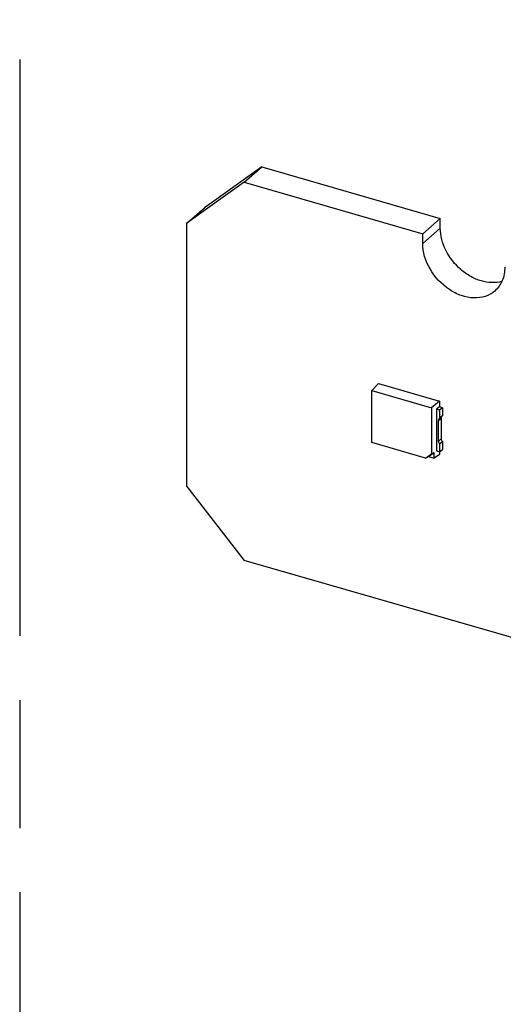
# Model space of a CAD drawing. Header units: millimetres. Extents: x 0 to 210, y 0 to 297.
# Tile 13 of 42: x 50.13 to 57.44, y 227.91 to 242.8. Entities that reach past the tile are written whole.
import ezdxf

# ---------------------------------------------------------------- set-up
doc = ezdxf.new("R2010")
doc.units = ezdxf.units.MM
doc.header["$LTSCALE"] = 19.36
doc.linetypes.add('PHANTOM', pattern=[0.8, 0.45, -0.05, 0.1, -0.05, 0.1, -0.05])
doc.layers.get('0').update_dxf_attribs({"linetype": 'CONTINUOUS'})
doc.layers.add('DEFAULT_3', color=7, linetype='PHANTOM')

msp = doc.modelspace()

# ---------------------------------------------------------------- linework, layer by layer
at = {"color": 6, "linetype": 'Continuous'}
for p, q in [((53.78697, 240.56962), (52.92096, 239.9536)), ((53.52031, 240.33868), (53.78697, 240.56962)), ((53.78697, 240.56962), (56.48606, 239.79046)), ((53.52031, 240.33868), (52.65429, 239.72266)), ((53.52031, 240.33868), (56.2194, 239.55952)), ((52.65429, 239.72266), (52.92096, 239.9536)), ((56.2194, 239.55952), (56.48606, 239.79046)), ((56.48606, 239.64612), (56.48606, 239.79046)), ((52.65429, 235.73898), (52.65429, 239.72266)), ((56.2194, 239.41518), (56.2194, 239.55952)), ((55.5497, 237.29806), (55.4512, 237.19157)), ((55.5497, 237.29806), (56.47345, 237.0314)), ((55.4512, 236.40295), (55.4512, 237.19157)), ((55.4512, 237.19157), (56.35529, 236.93058)), ((56.47345, 237.0314), (56.35529, 236.93058)), ((56.47345, 237.0314), (56.47345, 236.94191)), ((56.35529, 236.93058), (56.35529, 236.23521)), ((56.47345, 236.94191), (56.42801, 236.90691)), ((56.42801, 236.90691), (56.42801, 236.27761)), ((56.47509, 236.89332), (56.4299, 236.90637)), ((56.51692, 236.92955), (56.47173, 236.9426)), ((56.51692, 236.92955), (56.47509, 236.89332)), ((56.47509, 236.89332), (56.47509, 236.77294)), ((56.51692, 236.80916), (56.47509, 236.77294)), ((56.51692, 236.92955), (56.51692, 236.80916)), ((56.46065, 236.42676), (56.46065, 236.73892)), ((56.50249, 236.46299), (56.50249, 236.77514)), ((56.26205, 236.16888), (55.4512, 236.40295)), ((56.47509, 236.3844), (56.51692, 236.42063)), ((56.47509, 236.3844), (56.47509, 236.26402)), ((56.51692, 236.42063), (56.51692, 236.30025)), ((56.26205, 236.16888), (56.35529, 236.23521)), ((56.30675, 236.19144), (56.39165, 236.25183)), ((56.35529, 236.23311), (56.39165, 236.25393)), ((56.39165, 236.16693), (56.39165, 236.25393)), ((56.47345, 236.22311), (56.39165, 236.16693)), ((56.4299, 236.27706), (56.47509, 236.26402)), ((56.47345, 236.26402), (56.47345, 236.22311)), ((56.47509, 236.26402), (56.51692, 236.30025)), ((56.30675, 236.19144), (56.26205, 236.16888)), ((56.30675, 236.19144), (56.39165, 236.16693)), ((52.65429, 235.73898), (53.52031, 234.62297)), ((58.3835, 233.21909), (53.52031, 234.62297))]:
    msp.add_line(p, q, dxfattribs=at)
at = {"color": 9, "linetype": 'Continuous'}
for p, q in [((56.48606, 239.64612), (56.2194, 239.41518)), ((56.46065, 236.73892), (56.50249, 236.77514)), ((56.50249, 236.46299), (56.46065, 236.42676))]:
    msp.add_line(p, q, dxfattribs=at)
at = {"color": 6, "linetype": 'Continuous'}
for points, knots in [([(57.41556, 238.83946), (57.36723, 238.82568), (57.26157, 238.81384), (57.09977, 238.84134), (56.93935, 238.91034), (56.74068, 239.05157), (56.55171, 239.29265), (56.48606, 239.53144), (56.48606, 239.64612)], [0, 0, 0, 0, 0.10891998, 0.22630932, 0.35207875, 0.48411034, 0.75145248, 1, 1, 1, 1]), ([(57.3092, 238.69428), (57.26789, 238.65851), (57.16614, 238.60213), (56.98782, 238.58071), (56.79907, 238.61906), (56.55208, 238.74447), (56.30798, 239.0042), (56.2194, 239.28131), (56.2194, 239.41518)], [0, 0, 0, 0, 0.10487657, 0.21637681, 0.33797407, 0.46919682, 0.74306, 1, 1, 1, 1]), ([(57.46069, 239.05685), (57.46069, 238.98711), (57.43805, 238.8509), (57.35786, 238.73641), (57.3092, 238.69428)], [0, 0, 0, 0, 0.52001888, 1, 1, 1, 1]), ([(56.46065, 236.73892), (56.46065, 236.7455), (56.46256, 236.75843), (56.47046, 236.76902), (56.47509, 236.77294)], [0, 0, 0, 0, 0.52067155, 1, 1, 1, 1]), ([(56.47509, 236.3844), (56.4728, 236.38765), (56.46486, 236.40042), (56.46065, 236.41569), (56.46065, 236.42676)], [0, 0, 0, 0, 0.26403863, 1, 1, 1, 1]), ([(56.51675, 236.42049), (56.51447, 236.42374), (56.50652, 236.43651), (56.50232, 236.45177), (56.50232, 236.46284)], [0, 0, 0, 0, 0.26403863, 1, 1, 1, 1])]:
    msp.add_open_spline(points, degree=3, knots=knots, dxfattribs=at)
msp.add_open_spline([(56.50232, 236.775), (56.50232, 236.78158), (56.50336, 236.78835), (56.50593, 236.79441)], degree=3, dxfattribs=at)
at = {"layer": 'DEFAULT_3', "color": 91, "linetype": 'PHANTOM', "true_color": 0x80ff80}
msp.add_line((50.12864, 257.68), (50.12864, 207.68), dxfattribs=at)

doc.saveas('drawing.dxf')
